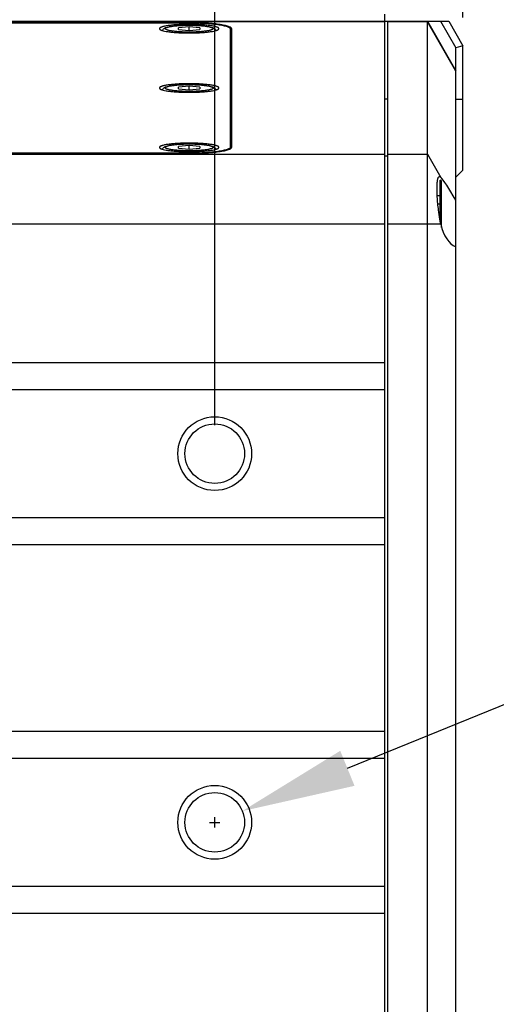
# Model space of a CAD drawing. Header units: millimetres. Extents: x -67 to 93, y 91 to 271.
# Tile 5 of 17: x -41 to -32, y 167 to 184. Entities that reach past the tile are written whole.
import ezdxf

# ---------------------------------------------------------------- set-up
doc = ezdxf.new("R2010")
doc.units = ezdxf.units.MM
doc.header["$LTSCALE"] = 65.395
doc.header["$PDMODE"] = 3
doc.header["$PDSIZE"] = 8
doc.layers.get('0').update_dxf_attribs({"linetype": 'CONTINUOUS'})
doc.layers.get('Defpoints').update_dxf_attribs({"linetype": 'CONTINUOUS'})
doc.layers.add('00_COMPONENTS', color=7, linetype='CONTINUOUS')
doc.layers.add('51__DRAFT_DIMS', color=7, linetype='CONTINUOUS')
doc.styles.get("Standard").update_dxf_attribs({"font": '兰亭黑 GBK.TTF', "height": 2.5})
doc.dimstyles.new('DIMSTYLE_1', dxfattribs={"dimtxt": 8, "dimasz": 2, "dimexe": 2.5, "dimexo": 0.5, "dimgap": 0.75, "dimtad": 1, "dimlfac": 4, "dimdsep": 46, "dimtxsty": 'STANDARD', "dimblk": '_FILLED', "dimblk1": '_FILLED', "dimblk2": '_FILLED', "dimcen": 0.09, "dimclrd": 8, "dimclre": 8, "dimclrt": 256, "dimazin": 2, "dimtp": 0.3, "dimtm": 0.3, "dimtfac": 1, "dimtofl": 0, "dimtmove": 0, "dimatfit": 3, "dimldrblk": '_FILLED', "dimfxl": 1, "dimtolj": 1, "dimarcsym": 0})

# ---------------------------------------------------------------- blocks, each defined once
blk = doc.blocks.new('_FILLED')
at = {"color": 0, "linetype": 'ByBlock'}
blk.add_solid([(0, 0), (-1, 0.1667), (-1, -0.1667)], dxfattribs=at)
blk = doc.blocks.new('*D1')
at = {"layer": '51__DRAFT_DIMS', "color": 8, "lineweight": -2}
for p, q in [((-49.139, 184.433), (-49.139, 200.691)), ((-32.889, 184.433), (-32.889, 200.691)), ((-49.139, 198.191), (-58.789, 198.191)), ((-47.139, 198.191), (-34.889, 198.191))]:
    blk.add_line(p, q, dxfattribs=at)
at = {"layer": 'Defpoints', "color": 0}
for p in [(-32.889, 198.191), (-49.139, 183.933), (-32.889, 183.933)]:
    blk.add_point(p, dxfattribs=at)
at = {"layer": '51__DRAFT_DIMS', "color": 8, "linetype": 'ByBlock', "lineweight": -2, "xscale": 2, "yscale": 2, "zscale": 2, "rotation": 180}
blk.add_blockref('_FILLED', (-49.139, 198.191), dxfattribs=at)
at = {"layer": '51__DRAFT_DIMS', "color": 8, "linetype": 'ByBlock', "lineweight": -2, "xscale": 2, "yscale": 2, "zscale": 2}
blk.add_blockref('_FILLED', (-32.889, 198.191), dxfattribs=at)
at = {"layer": '51__DRAFT_DIMS', "insert": (-54.243, 202.274), "char_height": 2.5, "attachment_point": 3, "line_spacing_factor": 0.9}
blk.add_mtext('\\A1;65', dxfattribs=at)
blk = doc.blocks.new('*D3')
at = {"layer": '51__DRAFT_DIMS', "color": 8, "lineweight": -2}
for p, q in [((-44.764, 177.245), (-44.764, 190.694)), ((-37.264, 177.245), (-37.264, 190.694)), ((-44.764, 188.194), (-58.8, 188.194)), ((-42.764, 188.194), (-39.264, 188.194))]:
    blk.add_line(p, q, dxfattribs=at)
at = {"layer": 'Defpoints', "color": 0}
for p in [(-37.264, 188.194), (-44.764, 176.745), (-37.264, 176.745)]:
    blk.add_point(p, dxfattribs=at)
at = {"layer": '51__DRAFT_DIMS', "color": 8, "linetype": 'ByBlock', "lineweight": -2, "xscale": 2, "yscale": 2, "zscale": 2, "rotation": 180}
blk.add_blockref('_FILLED', (-44.764, 188.194), dxfattribs=at)
at = {"layer": '51__DRAFT_DIMS', "color": 8, "linetype": 'ByBlock', "lineweight": -2, "xscale": 2, "yscale": 2, "zscale": 2}
blk.add_blockref('_FILLED', (-37.264, 188.194), dxfattribs=at)
at = {"layer": '51__DRAFT_DIMS', "insert": (-54.267, 192.277), "char_height": 2.5, "attachment_point": 3, "line_spacing_factor": 0.9}
blk.add_mtext('\\A1;30', dxfattribs=at)

msp = doc.modelspace()

# ---------------------------------------------------------------- linework, layer by layer
at = {"color": 8}
for p, q in [((-34.926, 171.1979), (-26.4518, 174.6498)), ((-37.2644, 170.1553), (-37.2644, 170.3353)), ((-37.3544, 170.2453), (-37.1744, 170.2453))]:
    msp.add_line(p, q, dxfattribs=at)
at = {"layer": '00_COMPONENTS'}
for p, q in [((-48.5144, 184.3703), (-33.1394, 184.3703)), ((-34.2644, 184.3573), (-48.5144, 184.3573)), ((-34.2644, 160.3703), (-34.2644, 184.4953)), ((-34.2144, 160.3703), (-34.2144, 184.3703)), ((-33.5144, 184.3573), (-34.2144, 184.3573)), ((-33.5144, 160.3703), (-33.5144, 184.3703)), ((-33.5144, 184.3703), (-33.0144, 183.4953)), ((-33.0144, 183.4914), (-33.5144, 184.3573)), ((-33.2834, 184.3703), (-33.0144, 183.8997)), ((-33.1394, 184.3703), (-32.8894, 183.9328)), ((-37.7394, 184.3458), (-47.2394, 184.3458)), ((-47.2394, 184.3422), (-37.7394, 184.3422)), ((-40.6394, 184.3458), (-40.6394, 184.3422)), ((-40.2355, 184.3422), (-40.2355, 184.3458)), ((-38.9959, 184.3458), (-38.9959, 184.3422)), ((-37.7144, 184.269), (-37.9019, 184.2535)), ((-37.9019, 184.2223), (-37.9019, 184.2535)), ((-37.9019, 184.2223), (-37.7144, 184.2067)), ((-37.7894, 184.3422), (-37.7894, 184.3458)), ((-37.7144, 184.2067), (-37.7144, 184.269)), ((-37.5269, 184.2535), (-37.7144, 184.269)), ((-37.7144, 184.2067), (-37.5269, 184.2223)), ((-37.5269, 184.2535), (-37.5269, 184.2223)), ((-36.9894, 184.2343), (-36.9894, 182.1486)), ((-36.9644, 182.1486), (-36.9644, 184.2343)), ((-36.9894, 183.9953), (-36.9644, 183.9953)), ((-32.8894, 183.9328), (-33.0144, 183.8997)), ((-33.0144, 180.3971), (-33.0144, 183.8997)), ((-32.8894, 181.7453), (-32.8894, 183.9328)), ((-37.7144, 183.2226), (-37.9019, 183.207)), ((-37.9019, 183.1759), (-37.9019, 183.207)), ((-37.9019, 183.1759), (-37.7144, 183.1603)), ((-37.7144, 183.1603), (-37.7144, 183.2226)), ((-37.5269, 183.207), (-37.7144, 183.2226)), ((-37.7144, 183.1603), (-37.5269, 183.1759)), ((-37.5269, 183.207), (-37.5269, 183.1759)), ((-34.2144, 182.9953), (-34.2644, 182.9953)), ((-33.0144, 182.9953), (-32.8894, 182.9953)), ((-37.7144, 182.1762), (-37.9019, 182.1606)), ((-37.9019, 182.1295), (-37.9019, 182.1606)), ((-37.9019, 182.1295), (-37.7144, 182.1139)), ((-37.7144, 182.1139), (-37.7144, 182.1762)), ((-37.5269, 182.1606), (-37.7144, 182.1762)), ((-37.7144, 182.1139), (-37.5269, 182.1295)), ((-37.5269, 182.1606), (-37.5269, 182.1295)), ((-48.5144, 182.0259), (-34.2644, 182.0259)), ((-37.7394, 182.0408), (-47.2394, 182.0408)), ((-47.2394, 182.0372), (-37.7394, 182.0372)), ((-37.1394, 182.0781), (-37.1394, 182.0839)), ((-34.2644, 181.9953), (-34.2144, 181.9953)), ((-34.2144, 182.0259), (-33.5144, 182.0259)), ((-33.5144, 182.0259), (-33.2782, 181.6167)), ((-32.8894, 181.7453), (-33.0144, 181.6203)), ((-33.2894, 180.846), (-33.2894, 181.5678)), ((-33.2644, 181.0574), (-33.2644, 181.5428)), ((-33.3429, 181.294), (-33.2894, 181.294)), ((-33.3321, 181.1497), (-33.2894, 181.1497)), ((-33.2644, 181.0053), (-33.2644, 181.0574)), ((-33.2644, 180.733), (-33.2644, 181.0053)), ((-34.2644, 180.7889), (-49.0144, 180.7889)), ((-33.2781, 180.7889), (-34.2144, 180.7889)), ((-33.2922, 180.861), (-33.2894, 180.861)), ((-33.0144, 161.2453), (-33.0144, 180.393)), ((-48.5144, 178.3545), (-34.2644, 178.3545)), ((-34.2644, 177.8703), (-48.443, 177.8703)), ((-48.443, 175.6203), (-34.2644, 175.6203)), ((-34.2644, 175.1362), (-48.5144, 175.1362)), ((-48.5144, 171.8545), (-34.2644, 171.8545)), ((-34.2644, 171.3703), (-48.443, 171.3703)), ((-48.443, 169.1203), (-34.2644, 169.1203)), ((-34.2644, 168.6362), (-48.5144, 168.6362))]:
    msp.add_line(p, q, dxfattribs=at)
for centre, radius in [((-37.2644, 176.7453), 0.65), ((-37.2644, 176.7453), 0.525), ((-37.2644, 170.2453), 0.65), ((-37.2644, 170.2453), 0.525)]:
    msp.add_circle(centre, radius, dxfattribs=at)
for centre, radius, start, end in [((-41.1691, 187.6648), 3.3793, 280.4989, 280.82852), ((-37.3044, 182.0936), 0.0652, 331.50116, 336.41536), ((-33.2894, 181.5428), 0.025, 0, 90)]:
    msp.add_arc(centre, radius, start, end, dxfattribs=at)
for centre, major_axis, ratio, start_param, end_param in [((-32.9431, 181.0053), (-0.355, 0.6246), 0.0622007, -1.2606955, -0.2443341), ((-32.943, 181.0053), (0, 0.625), 0.5714286, -4.3587467, -3.3429506)]:
    msp.add_ellipse(centre, major_axis=major_axis, ratio=ratio, start_param=start_param, end_param=end_param, dxfattribs=at)
for points, knots in [([(-37.7144, 184.3134), (-37.7486, 184.3134), (-37.8156, 184.3125), (-37.9129, 184.3083), (-38.0025, 184.3016), (-38.0708, 184.2938), (-38.1191, 184.2862), (-38.1497, 184.2803), (-38.1762, 184.2741), (-38.1982, 184.2675), (-38.2157, 184.2607), (-38.2271, 184.2545), (-38.2336, 184.2493), (-38.2377, 184.2447), (-38.2394, 184.2405), (-38.2394, 184.2379)], [0, 0, 0, 0, 0.1896037, 0.3720762, 0.5405798, 0.6888623, 0.7537076, 0.8115755, 0.8619953, 0.9046134, 0.93924, 0.9659607, 0.9765526, 0.9855221, 1, 1, 1, 1]), ([(-38.2394, 184.2379), (-38.2394, 184.236), (-38.2382, 184.2318), (-38.2355, 184.2285), (-38.2339, 184.2269)], [0, 0, 0, 0, 0.4518528, 1, 1, 1, 1]), ([(-38.2339, 184.2269), (-38.2312, 184.2243), (-38.2242, 184.2194), (-38.2111, 184.2131), (-38.1942, 184.207), (-38.1645, 184.1985), (-38.1186, 184.1891), (-38.0542, 184.1798), (-37.9791, 184.1722), (-37.8957, 184.1666), (-37.8065, 184.1631), (-37.7454, 184.1624), (-37.7144, 184.1624)], [0, 0, 0, 0, 0.0209153, 0.0482431, 0.0822904, 0.1230534, 0.2239197, 0.3483707, 0.4928151, 0.6529005, 0.8237205, 1, 1, 1, 1]), ([(-38.1863, 184.2048), (-38.1836, 184.2132), (-38.175, 184.2277), (-38.1573, 184.2425), (-38.139, 184.2523), (-38.1122, 184.2626), (-38.0724, 184.2725), (-38.0168, 184.2819), (-37.9511, 184.2894), (-37.8772, 184.2949), (-37.7973, 184.2984), (-37.7144, 184.2995), (-37.6316, 184.2984), (-37.5517, 184.2949), (-37.4778, 184.2894), (-37.4121, 184.2819), (-37.3565, 184.2725), (-37.3167, 184.2626), (-37.2898, 184.2523), (-37.2715, 184.2425), (-37.2539, 184.2277), (-37.2453, 184.2132), (-37.2426, 184.2048)], [0, 0, 0, 0, 0.0268218, 0.0489764, 0.0688476, 0.0890608, 0.1354316, 0.1922062, 0.2591338, 0.3344595, 0.4157058, 0.5000025, 0.5842992, 0.6655451, 0.7408703, 0.8077973, 0.8645711, 0.9109415, 0.9311538, 0.9510254, 0.9731791, 1, 1, 1, 1]), ([(-38.1364, 184.2379), (-38.1364, 184.24), (-38.135, 184.2434), (-38.1318, 184.247), (-38.1265, 184.2513), (-38.1173, 184.2562), (-38.1033, 184.2617), (-38.0855, 184.267), (-38.0643, 184.272), (-38.0397, 184.2767), (-38.0009, 184.2828), (-37.946, 184.2891), (-37.8739, 184.2945), (-37.7957, 184.2978), (-37.7144, 184.299), (-37.6331, 184.2978), (-37.555, 184.2945), (-37.4829, 184.2891), (-37.428, 184.2828), (-37.3892, 184.2767), (-37.3646, 184.272), (-37.3433, 184.267), (-37.3256, 184.2617), (-37.3116, 184.2562), (-37.3024, 184.2513), (-37.2971, 184.247), (-37.2938, 184.2434), (-37.2925, 184.24), (-37.2925, 184.2379)], [0, 0, 0, 0, 0.0072389, 0.0117237, 0.0170196, 0.03038, 0.0476933, 0.0690023, 0.0942123, 0.1231462, 0.1555689, 0.2297101, 0.3139619, 0.4051982, 0.5, 0.5948018, 0.6860381, 0.7702899, 0.8444311, 0.8768538, 0.9057877, 0.9309977, 0.9523067, 0.96962, 0.9829804, 0.9882763, 0.9927611, 1, 1, 1, 1]), ([(-37.2925, 184.2379), (-37.2925, 184.2358), (-37.2938, 184.2324), (-37.2971, 184.2287), (-37.3024, 184.2245), (-37.3116, 184.2195), (-37.3256, 184.2141), (-37.3433, 184.2088), (-37.3646, 184.2038), (-37.3892, 184.1991), (-37.428, 184.193), (-37.4829, 184.1867), (-37.555, 184.1813), (-37.6331, 184.1779), (-37.7144, 184.1768), (-37.7957, 184.1779), (-37.8739, 184.1813), (-37.946, 184.1867), (-38.0009, 184.193), (-38.0397, 184.1991), (-38.0643, 184.2038), (-38.0855, 184.2088), (-38.1033, 184.2141), (-38.1173, 184.2195), (-38.1265, 184.2245), (-38.1318, 184.2287), (-38.135, 184.2324), (-38.1364, 184.2358), (-38.1364, 184.2379)], [0, 0, 0, 0, 0.0072389, 0.0117237, 0.0170196, 0.03038, 0.0476933, 0.0690023, 0.0942123, 0.1231462, 0.1555689, 0.2297101, 0.3139619, 0.4051982, 0.5, 0.5948018, 0.6860381, 0.7702899, 0.8444311, 0.8768538, 0.9057877, 0.9309977, 0.9523067, 0.96962, 0.9829804, 0.9882763, 0.9927611, 1, 1, 1, 1]), ([(-36.9644, 184.2343), (-36.9644, 184.2361), (-36.9651, 184.2401), (-36.9682, 184.2456), (-36.973, 184.2511), (-36.9826, 184.2589), (-36.9995, 184.268), (-37.0253, 184.278), (-37.0579, 184.2877), (-37.0969, 184.2969), (-37.1421, 184.3056), (-37.1931, 184.3136), (-37.2493, 184.3209), (-37.333, 184.3297), (-37.4465, 184.3382), (-37.5901, 184.3444), (-37.689, 184.3458), (-37.7394, 184.3458)], [0, 0, 0, 0, 0.0069565, 0.0146445, 0.0236125, 0.0342025, 0.0609184, 0.0955388, 0.1381492, 0.18856, 0.2464176, 0.3112512, 0.3824978, 0.4595172, 0.6279905, 0.8104303, 1, 1, 1, 1]), ([(-37.7394, 184.3422), (-37.6907, 184.3422), (-37.5949, 184.3408), (-37.456, 184.3349), (-37.3461, 184.3267), (-37.2651, 184.3181), (-37.2107, 184.311), (-37.1614, 184.3033), (-37.1176, 184.2949), (-37.0799, 184.286), (-37.0483, 184.2766), (-37.0234, 184.2669), (-37.007, 184.2581), (-36.9977, 184.2506), (-36.993, 184.2453), (-36.9901, 184.2399), (-36.9894, 184.2361), (-36.9894, 184.2343)], [0, 0, 0, 0, 0.1895697, 0.3720094, 0.5404828, 0.6175022, 0.6887488, 0.7535824, 0.81144, 0.8618508, 0.9044612, 0.9390816, 0.9657975, 0.9763875, 0.9853555, 0.9930435, 1, 1, 1, 1]), ([(-37.1894, 184.2379), (-37.1894, 184.2405), (-37.1911, 184.2447), (-37.1952, 184.2493), (-37.2017, 184.2545), (-37.2132, 184.2607), (-37.2307, 184.2675), (-37.2527, 184.2741), (-37.2792, 184.2803), (-37.3098, 184.2862), (-37.358, 184.2938), (-37.4263, 184.3016), (-37.516, 184.3083), (-37.6133, 184.3125), (-37.6803, 184.3134), (-37.7144, 184.3134)], [0, 0, 0, 0, 0.0144779, 0.0234474, 0.0340393, 0.06076, 0.0953866, 0.1380046, 0.1884245, 0.2462924, 0.3111378, 0.4594202, 0.6279238, 0.8103962, 1, 1, 1, 1]), ([(-37.7144, 184.1624), (-37.6834, 184.1624), (-37.6224, 184.1631), (-37.5332, 184.1666), (-37.4498, 184.1722), (-37.3747, 184.1798), (-37.3103, 184.1891), (-37.2644, 184.1985), (-37.2346, 184.207), (-37.2177, 184.2131), (-37.2047, 184.2194), (-37.1976, 184.2243), (-37.195, 184.2269)], [0, 0, 0, 0, 0.1762795, 0.3470995, 0.5071849, 0.6516293, 0.7760803, 0.8769466, 0.9177096, 0.9517569, 0.9790847, 1, 1, 1, 1]), ([(-37.195, 184.2269), (-37.1934, 184.2285), (-37.1906, 184.2318), (-37.1894, 184.236), (-37.1894, 184.2379)], [0, 0, 0, 0, 0.5481472, 1, 1, 1, 1]), ([(-37.7144, 183.267), (-37.7486, 183.267), (-37.8156, 183.266), (-37.9129, 183.2619), (-38.0025, 183.2551), (-38.0708, 183.2473), (-38.1191, 183.2398), (-38.1497, 183.2339), (-38.1762, 183.2277), (-38.1982, 183.2211), (-38.2157, 183.2143), (-38.2271, 183.2081), (-38.2336, 183.2028), (-38.2377, 183.1983), (-38.2394, 183.1941), (-38.2394, 183.1915)], [0, 0, 0, 0, 0.1896037, 0.3720762, 0.5405798, 0.6888623, 0.7537076, 0.8115755, 0.8619953, 0.9046134, 0.93924, 0.9659607, 0.9765526, 0.9855221, 1, 1, 1, 1]), ([(-38.2394, 183.1915), (-38.2394, 183.1896), (-38.2382, 183.1854), (-38.2355, 183.1821), (-38.2339, 183.1805)], [0, 0, 0, 0, 0.4518528, 1, 1, 1, 1]), ([(-38.2339, 183.1805), (-38.2312, 183.1779), (-38.2242, 183.173), (-38.2111, 183.1667), (-38.1942, 183.1606), (-38.1645, 183.152), (-38.1186, 183.1427), (-38.0542, 183.1334), (-37.9791, 183.1258), (-37.8957, 183.1202), (-37.8065, 183.1167), (-37.7454, 183.1159), (-37.7144, 183.1159)], [0, 0, 0, 0, 0.0209153, 0.0482431, 0.0822904, 0.1230534, 0.2239197, 0.3483707, 0.4928151, 0.6529005, 0.8237205, 1, 1, 1, 1]), ([(-38.1863, 183.1584), (-38.1836, 183.1668), (-38.175, 183.1813), (-38.1573, 183.1961), (-38.139, 183.2059), (-38.1122, 183.2161), (-38.0724, 183.2261), (-38.0168, 183.2355), (-37.9511, 183.243), (-37.8772, 183.2485), (-37.7973, 183.2519), (-37.7144, 183.2531), (-37.6316, 183.2519), (-37.5517, 183.2485), (-37.4778, 183.243), (-37.4121, 183.2355), (-37.3565, 183.2261), (-37.3167, 183.2161), (-37.2898, 183.2059), (-37.2715, 183.1961), (-37.2539, 183.1813), (-37.2453, 183.1668), (-37.2426, 183.1584)], [0, 0, 0, 0, 0.0268218, 0.0489764, 0.0688476, 0.0890608, 0.1354316, 0.1922062, 0.2591338, 0.3344595, 0.4157058, 0.5000025, 0.5842992, 0.6655451, 0.7408703, 0.8077973, 0.8645711, 0.9109415, 0.9311538, 0.9510254, 0.9731791, 1, 1, 1, 1]), ([(-38.1364, 183.1915), (-38.1364, 183.1936), (-38.135, 183.1969), (-38.1318, 183.2006), (-38.1265, 183.2048), (-38.1173, 183.2098), (-38.1033, 183.2153), (-38.0855, 183.2205), (-38.0643, 183.2256), (-38.0397, 183.2303), (-38.0009, 183.2364), (-37.946, 183.2426), (-37.8739, 183.2481), (-37.7957, 183.2514), (-37.7144, 183.2525), (-37.6331, 183.2514), (-37.555, 183.2481), (-37.4829, 183.2426), (-37.428, 183.2364), (-37.3892, 183.2303), (-37.3646, 183.2256), (-37.3433, 183.2205), (-37.3256, 183.2153), (-37.3116, 183.2098), (-37.3024, 183.2048), (-37.2971, 183.2006), (-37.2938, 183.1969), (-37.2925, 183.1936), (-37.2925, 183.1915)], [0, 0, 0, 0, 0.0072389, 0.0117237, 0.0170196, 0.03038, 0.0476933, 0.0690023, 0.0942123, 0.1231462, 0.1555689, 0.2297101, 0.3139619, 0.4051982, 0.5, 0.5948018, 0.6860381, 0.7702899, 0.8444311, 0.8768538, 0.9057877, 0.9309977, 0.9523067, 0.96962, 0.9829804, 0.9882763, 0.9927611, 1, 1, 1, 1]), ([(-37.2925, 183.1915), (-37.2925, 183.1894), (-37.2938, 183.186), (-37.2971, 183.1823), (-37.3024, 183.1781), (-37.3116, 183.1731), (-37.3256, 183.1676), (-37.3433, 183.1624), (-37.3646, 183.1574), (-37.3892, 183.1526), (-37.428, 183.1466), (-37.4829, 183.1403), (-37.555, 183.1349), (-37.6331, 183.1315), (-37.7144, 183.1304), (-37.7957, 183.1315), (-37.8739, 183.1349), (-37.946, 183.1403), (-38.0009, 183.1466), (-38.0397, 183.1526), (-38.0643, 183.1574), (-38.0855, 183.1624), (-38.1033, 183.1676), (-38.1173, 183.1731), (-38.1265, 183.1781), (-38.1318, 183.1823), (-38.135, 183.186), (-38.1364, 183.1894), (-38.1364, 183.1915)], [0, 0, 0, 0, 0.0072389, 0.0117237, 0.0170196, 0.03038, 0.0476933, 0.0690023, 0.0942123, 0.1231462, 0.1555689, 0.2297101, 0.3139619, 0.4051982, 0.5, 0.5948018, 0.6860381, 0.7702899, 0.8444311, 0.8768538, 0.9057877, 0.9309977, 0.9523067, 0.96962, 0.9829804, 0.9882763, 0.9927611, 1, 1, 1, 1]), ([(-37.1894, 183.1915), (-37.1894, 183.1941), (-37.1911, 183.1983), (-37.1952, 183.2028), (-37.2017, 183.2081), (-37.2132, 183.2143), (-37.2307, 183.2211), (-37.2527, 183.2277), (-37.2792, 183.2339), (-37.3098, 183.2398), (-37.358, 183.2473), (-37.4263, 183.2551), (-37.516, 183.2619), (-37.6133, 183.266), (-37.6803, 183.267), (-37.7144, 183.267)], [0, 0, 0, 0, 0.0144779, 0.0234474, 0.0340393, 0.06076, 0.0953866, 0.1380046, 0.1884245, 0.2462924, 0.3111378, 0.4594202, 0.6279238, 0.8103962, 1, 1, 1, 1]), ([(-37.7144, 183.1159), (-37.6834, 183.1159), (-37.6224, 183.1167), (-37.5332, 183.1202), (-37.4498, 183.1258), (-37.3747, 183.1334), (-37.3103, 183.1427), (-37.2644, 183.152), (-37.2346, 183.1606), (-37.2177, 183.1667), (-37.2047, 183.173), (-37.1976, 183.1779), (-37.195, 183.1805)], [0, 0, 0, 0, 0.1762795, 0.3470995, 0.5071849, 0.6516293, 0.7760803, 0.8769466, 0.9177096, 0.9517569, 0.9790847, 1, 1, 1, 1]), ([(-37.195, 183.1805), (-37.1934, 183.1821), (-37.1906, 183.1854), (-37.1894, 183.1896), (-37.1894, 183.1915)], [0, 0, 0, 0, 0.5481472, 1, 1, 1, 1]), ([(-37.7144, 182.2206), (-37.7486, 182.2206), (-37.8156, 182.2196), (-37.9129, 182.2155), (-38.0025, 182.2087), (-38.0708, 182.2009), (-38.1191, 182.1933), (-38.1497, 182.1875), (-38.1762, 182.1812), (-38.1982, 182.1747), (-38.2157, 182.1679), (-38.2271, 182.1617), (-38.2336, 182.1564), (-38.2377, 182.1519), (-38.2394, 182.1476), (-38.2394, 182.145)], [0, 0, 0, 0, 0.1896037, 0.3720762, 0.5405798, 0.6888623, 0.7537076, 0.8115755, 0.8619953, 0.9046134, 0.93924, 0.9659607, 0.9765526, 0.9855221, 1, 1, 1, 1]), ([(-38.2394, 182.145), (-38.2394, 182.1431), (-38.2382, 182.1389), (-38.2355, 182.1357), (-38.2339, 182.1341)], [0, 0, 0, 0, 0.4518528, 1, 1, 1, 1]), ([(-38.2339, 182.1341), (-38.2312, 182.1315), (-38.2242, 182.1266), (-38.2111, 182.1203), (-38.1942, 182.1141), (-38.1645, 182.1056), (-38.1186, 182.0963), (-38.0542, 182.087), (-37.9791, 182.0794), (-37.8957, 182.0737), (-37.8065, 182.0703), (-37.7454, 182.0695), (-37.7144, 182.0695)], [0, 0, 0, 0, 0.0209153, 0.0482431, 0.0822904, 0.1230534, 0.2239197, 0.3483707, 0.4928151, 0.6529005, 0.8237205, 1, 1, 1, 1]), ([(-38.1863, 182.112), (-38.1836, 182.1204), (-38.175, 182.1349), (-38.1573, 182.1497), (-38.139, 182.1594), (-38.1122, 182.1697), (-38.0724, 182.1797), (-38.0168, 182.189), (-37.9511, 182.1965), (-37.8772, 182.2021), (-37.7973, 182.2055), (-37.7144, 182.2067), (-37.6316, 182.2055), (-37.5517, 182.2021), (-37.4778, 182.1965), (-37.4121, 182.189), (-37.3565, 182.1797), (-37.3167, 182.1697), (-37.2898, 182.1594), (-37.2715, 182.1497), (-37.2539, 182.1349), (-37.2453, 182.1204), (-37.2426, 182.112)], [0, 0, 0, 0, 0.0268218, 0.0489764, 0.0688476, 0.0890608, 0.1354316, 0.1922062, 0.2591338, 0.3344595, 0.4157058, 0.5000025, 0.5842992, 0.6655451, 0.7408703, 0.8077973, 0.8645711, 0.9109415, 0.9311538, 0.9510254, 0.9731791, 1, 1, 1, 1]), ([(-38.1364, 182.145), (-38.1364, 182.1471), (-38.135, 182.1505), (-38.1318, 182.1542), (-38.1265, 182.1584), (-38.1173, 182.1634), (-38.1033, 182.1689), (-38.0855, 182.1741), (-38.0643, 182.1791), (-38.0397, 182.1839), (-38.0009, 182.1899), (-37.946, 182.1962), (-37.8739, 182.2016), (-37.7957, 182.205), (-37.7144, 182.2061), (-37.6331, 182.205), (-37.555, 182.2016), (-37.4829, 182.1962), (-37.428, 182.1899), (-37.3892, 182.1839), (-37.3646, 182.1791), (-37.3433, 182.1741), (-37.3256, 182.1689), (-37.3116, 182.1634), (-37.3024, 182.1584), (-37.2971, 182.1542), (-37.2938, 182.1505), (-37.2925, 182.1471), (-37.2925, 182.145)], [0, 0, 0, 0, 0.0072389, 0.0117237, 0.0170196, 0.03038, 0.0476933, 0.0690023, 0.0942123, 0.1231462, 0.1555689, 0.2297101, 0.3139619, 0.4051982, 0.5, 0.5948018, 0.6860381, 0.7702899, 0.8444311, 0.8768538, 0.9057877, 0.9309977, 0.9523067, 0.96962, 0.9829804, 0.9882763, 0.9927611, 1, 1, 1, 1]), ([(-37.2925, 182.145), (-37.2925, 182.1429), (-37.2938, 182.1396), (-37.2971, 182.1359), (-37.3024, 182.1317), (-37.3116, 182.1267), (-37.3256, 182.1212), (-37.3433, 182.1159), (-37.3646, 182.1109), (-37.3892, 182.1062), (-37.428, 182.1001), (-37.4829, 182.0939), (-37.555, 182.0884), (-37.6331, 182.0851), (-37.7144, 182.084), (-37.7957, 182.0851), (-37.8739, 182.0884), (-37.946, 182.0939), (-38.0009, 182.1001), (-38.0397, 182.1062), (-38.0643, 182.1109), (-38.0855, 182.1159), (-38.1033, 182.1212), (-38.1173, 182.1267), (-38.1265, 182.1317), (-38.1318, 182.1359), (-38.135, 182.1396), (-38.1364, 182.1429), (-38.1364, 182.145)], [0, 0, 0, 0, 0.0072389, 0.0117237, 0.0170196, 0.03038, 0.0476933, 0.0690023, 0.0942123, 0.1231462, 0.1555689, 0.2297101, 0.3139619, 0.4051982, 0.5, 0.5948018, 0.6860381, 0.7702899, 0.8444311, 0.8768538, 0.9057877, 0.9309977, 0.9523067, 0.96962, 0.9829804, 0.9882763, 0.9927611, 1, 1, 1, 1]), ([(-37.7394, 182.0372), (-37.689, 182.0372), (-37.5901, 182.0385), (-37.4465, 182.0447), (-37.333, 182.0532), (-37.2493, 182.0621), (-37.1931, 182.0693), (-37.1421, 182.0773), (-37.0969, 182.086), (-37.0579, 182.0952), (-37.0253, 182.1049), (-36.9995, 182.1149), (-36.9826, 182.1241), (-36.973, 182.1318), (-36.9682, 182.1373), (-36.9651, 182.1429), (-36.9644, 182.1468), (-36.9644, 182.1486)], [0, 0, 0, 0, 0.1895697, 0.3720094, 0.5404828, 0.6175022, 0.6887488, 0.7535824, 0.81144, 0.8618508, 0.9044612, 0.9390816, 0.9657975, 0.9763875, 0.9853555, 0.9930435, 1, 1, 1, 1]), ([(-36.9894, 182.1486), (-36.9894, 182.1468), (-36.9901, 182.1431), (-36.993, 182.1376), (-36.9977, 182.1324), (-37.007, 182.1249), (-37.0234, 182.116), (-37.0483, 182.1063), (-37.0799, 182.0969), (-37.1176, 182.088), (-37.1614, 182.0796), (-37.2107, 182.0719), (-37.2651, 182.0649), (-37.3461, 182.0563), (-37.456, 182.048), (-37.5949, 182.0421), (-37.6907, 182.0408), (-37.7394, 182.0408)], [0, 0, 0, 0, 0.0069565, 0.0146445, 0.0236125, 0.0342025, 0.0609184, 0.0955388, 0.1381492, 0.18856, 0.2464176, 0.3112512, 0.3824978, 0.4595172, 0.6279905, 0.8104303, 1, 1, 1, 1]), ([(-37.1894, 182.145), (-37.1894, 182.1476), (-37.1911, 182.1519), (-37.1952, 182.1564), (-37.2017, 182.1617), (-37.2132, 182.1679), (-37.2307, 182.1747), (-37.2527, 182.1812), (-37.2792, 182.1875), (-37.3098, 182.1933), (-37.358, 182.2009), (-37.4263, 182.2087), (-37.516, 182.2155), (-37.6133, 182.2196), (-37.6803, 182.2206), (-37.7144, 182.2206)], [0, 0, 0, 0, 0.0144779, 0.0234474, 0.0340393, 0.06076, 0.0953866, 0.1380046, 0.1884245, 0.2462924, 0.3111378, 0.4594202, 0.6279238, 0.8103962, 1, 1, 1, 1]), ([(-37.7144, 182.0695), (-37.6834, 182.0695), (-37.6224, 182.0703), (-37.5332, 182.0737), (-37.4498, 182.0794), (-37.3747, 182.087), (-37.3103, 182.0963), (-37.2644, 182.1056), (-37.2346, 182.1141), (-37.2177, 182.1203), (-37.2047, 182.1266), (-37.1976, 182.1315), (-37.195, 182.1341)], [0, 0, 0, 0, 0.1762795, 0.3470995, 0.5071849, 0.6516293, 0.7760803, 0.8769466, 0.9177096, 0.9517569, 0.9790847, 1, 1, 1, 1]), ([(-37.195, 182.1341), (-37.1934, 182.1357), (-37.1906, 182.1389), (-37.1894, 182.1431), (-37.1894, 182.145)], [0, 0, 0, 0, 0.5481472, 1, 1, 1, 1]), ([(-38.156, 182.0372), (-38.1566, 182.0375), (-38.1587, 182.0386), (-38.1609, 182.0398), (-38.1624, 182.0408)], [0, 0, 0, 0, 0.2653441, 1, 1, 1, 1]), ([(-33.3152, 181.0053), (-33.3208, 181.0458), (-33.3303, 181.1253), (-33.3403, 181.2411), (-33.3451, 181.3329), (-33.3464, 181.4008), (-33.3462, 181.4462), (-33.3448, 181.4874), (-33.3422, 181.5239), (-33.3385, 181.5554), (-33.3337, 181.5816), (-33.3278, 181.6023), (-33.3216, 181.6159), (-33.3158, 181.6236), (-33.3114, 181.6275), (-33.3067, 181.6298), (-33.3034, 181.6303), (-33.3018, 181.6303)], [0, 0, 0, 0, 0.191213, 0.3751433, 0.544638, 0.6218785, 0.6931011, 0.7576417, 0.8149312, 0.8645178, 0.9061014, 0.9396004, 0.9653126, 0.975578, 0.9844497, 0.9923814, 1, 1, 1, 1]), ([(-33.3018, 181.6303), (-33.2978, 181.6303), (-33.2915, 181.628), (-33.2841, 181.6225), (-33.2802, 181.6188), (-33.2782, 181.6167)], [0, 0, 0, 0, 0.4227062, 0.6885222, 1, 1, 1, 1]), ([(-33.2781, 180.7889), (-33.2817, 180.8063), (-33.2961, 180.8781), (-33.3077, 180.9505), (-33.3152, 181.0053)], [0, 0, 0, 0, 0.2433721, 1, 1, 1, 1])]:
    msp.add_open_spline(points, degree=3, knots=knots, dxfattribs=at)

# ---------------------------------------------------------------- block references
at = {"color": 8, "xscale": 2, "yscale": 2, "zscale": 2, "rotation": 202.1633668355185}
msp.add_blockref('_FILLED', (-36.7782, 170.4434), dxfattribs=at)

# ---------------------------------------------------------------- dimensions: what is measured, and where the dimension line sits
at = {"layer": '51__DRAFT_DIMS'}
for base, p1, p2, picture, middle in [((-32.8894, 198.1912), (-49.1394, 183.9328), (-32.8894, 183.9328), '*D1', (-56.141, 198.1912)), ((-37.2644, 188.194), (-44.7644, 176.7453), (-37.2644, 176.7453), '*D3', (-56.1584, 188.194))]:
    dim = msp.add_linear_dim(base=base, p1=p1, p2=p2, dimstyle='DIMSTYLE_1', override={"dimtxsty": 'STANDARD'}, dxfattribs=at)
    dim.commit()
    dim.dimension.update_dxf_attribs({"geometry": picture, "text_midpoint": middle, "dimtype": 160})

doc.saveas('drawing.dxf')
